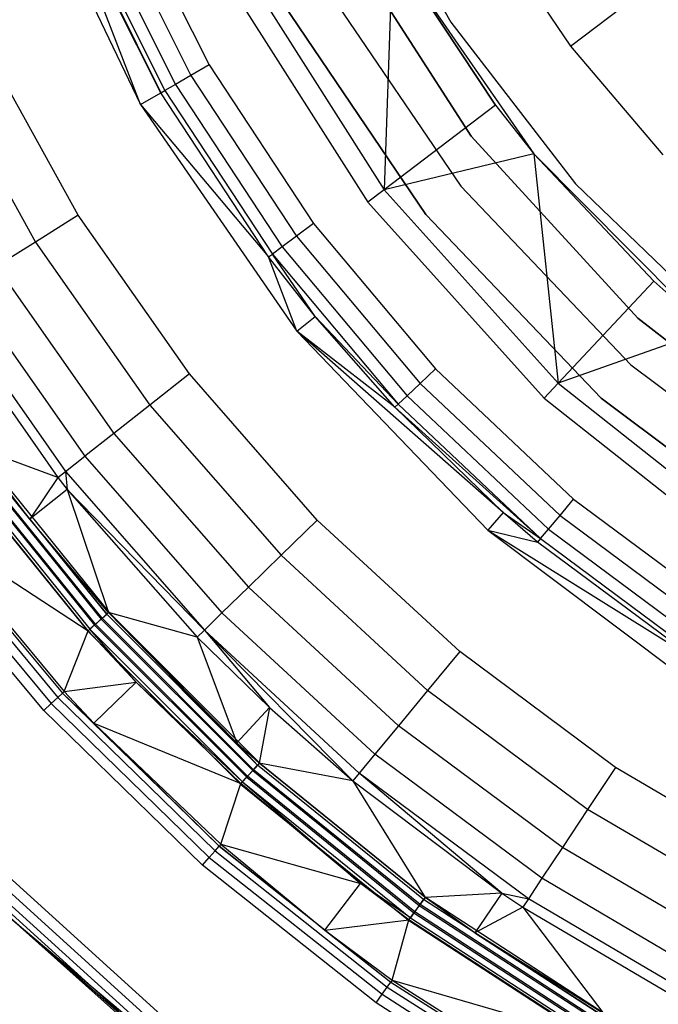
# Model space of a CAD drawing. Extents: x 0.04 to 8.34, y -4.15 to 4.15.
# Tile 3 of 34: x 1.32 to 2.47, y -3.14 to -1.38. Entities that reach past the tile are written whole.
import ezdxf

# ---------------------------------------------------------------- set-up
doc = ezdxf.new("R2010")
doc.units = 0
doc.header["$LTSCALE"] = 2.54
doc.layers.get('0').update_dxf_attribs({"color": 13, "linetype": 'CONTINUOUS'})

# ---------------------------------------------------------------- blocks, each defined once
blk = doc.blocks.new('MONOO_STL')
at = {"color": 0}
for p, q in [((1.917, -1.0651, 0.7591), (2.0956, -1.3834, 0.7591)), ((1.917, -1.0651, 0.4891), (2.0956, -1.3834, 0.4891)), ((1.917, -1.0651, 0.7591), (2.0956, -1.3834, 0.7591)), ((1.917, -1.0651, 0.4891), (2.0956, -1.3834, 0.4891)), ((1.335, -1.1, 6.8853), (1.5406, -1.5304, 6.8853)), ((1.335, -1.1, 6.8853), (1.5406, -1.5304, 6.8853)), ((1.5406, -1.5304, 6.8853), (1.3743, -1.1, 8.2853)), ((1.3743, -1.1, 8.2853), (1.5769, -1.5095, 8.4879)), ((1.3743, -1.1, 8.2853), (1.5769, -1.5095, 8.4879)), ((1.5406, -1.5304, 6.8853), (1.3743, -1.1, 8.2853)), ((1.5111, -1.1561, 8.5853), (1.6635, -1.4595, 8.5853)), ((1.5111, -1.1561, 8.5853), (1.6635, -1.4595, 8.5853)), ((1.4766, -1.1711, 8.5779), (1.6309, -1.4783, 8.5779)), ((1.4766, -1.1711, 8.5779), (1.6309, -1.4783, 8.5779)), ((1.5769, -1.5095, 8.4879), (1.4193, -1.1957, 8.4879)), ((1.5769, -1.5095, 8.4879), (1.4193, -1.1957, 8.4879)), ((1.427, -1.1924, 8.5254), (1.5841, -1.5053, 8.5254)), ((1.427, -1.1924, 8.5254), (1.5841, -1.5053, 8.5254)), ((1.4471, -1.1838, 8.5569), (1.603, -1.4944, 8.5569)), ((1.4471, -1.1838, 8.5569), (1.603, -1.4944, 8.5569)), ((1.8933, -1.2162, 8.5853), (2.1319, -1.587, 8.5853)), ((2.1319, -1.587, 2.5853), (1.8933, -1.2162, 2.5853)), ((1.8933, -1.2162, 8.5853), (2.1319, -1.587, 8.5853)), ((2.1319, -1.587, 2.5853), (1.8933, -1.2162, 2.5853)), ((2.167, -1.2155, 0.7591), (2.3098, -1.4261, 0.7591)), ((2.167, -1.2155, 0.7591), (2.3098, -1.4261, 0.7591)), ((1.9914, -1.2535, 8.4853), (1.9762, -1.683, 7.9853)), ((1.9914, -1.2535, 8.4853), (1.9762, -1.683, 7.9853)), ((1.9914, -1.2535, 8.4853), (2.1752, -1.5318, 8.4853)), ((2.1752, -1.5318, 8.4853), (1.9914, -1.2535, 8.5853)), ((1.9914, -1.2535, 8.5853), (2.244, -1.6184, 8.5853)), ((2.1752, -1.5318, 8.4853), (1.9914, -1.2535, 8.5853)), ((1.9914, -1.2535, 8.4853), (2.1752, -1.5318, 8.4853)), ((1.9914, -1.2535, 8.5853), (2.244, -1.6184, 8.5853)), ((1.7266, -1.2902, 7.9853), (1.9762, -1.683, 7.9853)), ((1.7266, -1.2902, 7.9853), (1.9762, -1.683, 7.9853)), ((1.6941, -1.3072, 6.5853), (1.947, -1.7051, 6.5853)), ((1.6941, -1.3072, 6.5853), (1.947, -1.7051, 6.5853)), ((1.8658, -1.3117, 0.0853), (2.1134, -1.6766, 0.0853)), ((1.8658, -1.3117, 0.0853), (2.1134, -1.6766, 0.0853)), ((1.8658, -1.3117, 2.5853), (2.1134, -1.6766, 2.5853)), ((1.8658, -1.3117, 2.5853), (2.1134, -1.6766, 2.5853)), ((2.3098, -1.4261, 0.7591), (2.4554, -1.3155, 1.1342)), ((2.3098, -1.4261, 0.7591), (2.4554, -1.3155, 1.1342)), ((1.7961, -1.351, 8.5853), (2.0511, -1.7268, 8.5853)), ((2.0511, -1.7268, 0.0853), (1.7961, -1.351, 0.0853)), ((1.7961, -1.351, 8.5853), (2.0511, -1.7268, 8.5853)), ((2.0511, -1.7268, 0.0853), (1.7961, -1.351, 0.0853)), ((2.0956, -1.3834, 0.7591), (2.3187, -1.6723, 0.7591)), ((2.0956, -1.3834, 0.4891), (2.0956, -1.3834, 0.7591)), ((2.0956, -1.3834, 0.4891), (2.3187, -1.6723, 0.4891)), ((2.0956, -1.3834, 0.7591), (2.3187, -1.6723, 0.7591)), ((2.0956, -1.3834, 0.4891), (2.0956, -1.3834, 0.7591)), ((2.0956, -1.3834, 0.4891), (2.3187, -1.6723, 0.4891)), ((1.4291, -1.7283, 6.5853), (1.261, -1.4249, 6.5853)), ((1.4291, -1.7283, 6.5853), (1.261, -1.4249, 6.5853)), ((2.3098, -1.4261, 0.7591), (2.4745, -1.6201, 0.7591)), ((2.3098, -1.4261, 0.7591), (2.4745, -1.6201, 0.7591)), ((1.6635, -1.4595, 8.5853), (1.6309, -1.4783, 8.5779)), ((1.6635, -1.4595, 8.5853), (1.6309, -1.4783, 8.5779)), ((1.6635, -1.4595, 8.5853), (1.85, -1.7431, 8.5853)), ((1.6635, -1.4595, 8.5853), (1.85, -1.7431, 8.5853)), ((1.1799, -1.4644, 6.5714), (1.3526, -1.7762, 6.5714)), ((1.1799, -1.4644, 6.5714), (1.3526, -1.7762, 6.5714)), ((1.6309, -1.4783, 8.5779), (1.603, -1.4944, 8.5569)), ((1.6309, -1.4783, 8.5779), (1.603, -1.4944, 8.5569)), ((1.6309, -1.4783, 8.5779), (1.8198, -1.7656, 8.5779)), ((1.6309, -1.4783, 8.5779), (1.8198, -1.7656, 8.5779)), ((1.603, -1.4944, 8.5569), (1.5841, -1.5053, 8.5254)), ((1.603, -1.4944, 8.5569), (1.5841, -1.5053, 8.5254)), ((1.603, -1.4944, 8.5569), (1.794, -1.7847, 8.5569)), ((1.603, -1.4944, 8.5569), (1.794, -1.7847, 8.5569)), ((1.5406, -1.5304, 6.8853), (1.5769, -1.5095, 8.4879)), ((1.5406, -1.5304, 6.8853), (1.5769, -1.5095, 8.4879)), ((1.5769, -1.5095, 8.4879), (1.5841, -1.5053, 8.5254)), ((1.5769, -1.5095, 8.4879), (1.5841, -1.5053, 8.5254)), ((1.7698, -1.8028, 8.4879), (1.5769, -1.5095, 8.4879)), ((1.7698, -1.8028, 8.4879), (1.5769, -1.5095, 8.4879)), ((1.5841, -1.5053, 8.5254), (1.7765, -1.7978, 8.5254)), ((1.5841, -1.5053, 8.5254), (1.7765, -1.7978, 8.5254)), ((1.5406, -1.5304, 6.8853), (1.7698, -1.8028, 8.4879)), ((1.5406, -1.5304, 6.8853), (1.7698, -1.8028, 8.4879)), ((1.5406, -1.5304, 6.8853), (1.8204, -1.9358, 6.8853)), ((1.5406, -1.5304, 6.8853), (1.8204, -1.9358, 6.8853)), ((2.1752, -1.5318, 8.4853), (1.9762, -1.683, 7.9853)), ((2.1752, -1.5318, 8.4853), (1.9762, -1.683, 7.9853)), ((2.1752, -1.5318, 8.4853), (2.244, -1.6184, 8.4853)), ((2.1752, -1.5318, 8.4853), (2.244, -1.6184, 8.4853)), ((2.1752, -1.5318, 8.4853), (2.244, -1.6184, 8.5853)), ((2.1752, -1.5318, 8.4853), (2.244, -1.6184, 8.5853)), ((2.1319, -1.587, 8.5853), (2.1319, -1.587, 2.5853)), ((2.1319, -1.587, 8.5853), (2.1319, -1.587, 2.5853)), ((2.1319, -1.587, 8.5853), (2.4297, -1.9123, 8.5853)), ((2.4297, -1.9123, 2.5853), (2.1319, -1.587, 2.5853)), ((2.1319, -1.587, 8.5853), (2.4297, -1.9123, 8.5853)), ((2.4297, -1.9123, 2.5853), (2.1319, -1.587, 2.5853)), ((2.244, -1.6184, 8.4853), (1.9762, -1.683, 7.9853)), ((2.244, -1.6184, 8.4853), (1.9762, -1.683, 7.9853)), ((2.244, -1.6184, 8.4853), (2.2877, -2.0287, 7.9853)), ((2.244, -1.6184, 8.4853), (2.4587, -1.8464, 8.4853)), ((2.244, -1.6184, 8.4853), (2.2877, -2.0287, 7.9853)), ((2.4587, -1.8464, 8.4853), (2.244, -1.6184, 8.5853)), ((2.244, -1.6184, 8.5853), (2.5564, -1.9335, 8.5853)), ((2.244, -1.6184, 8.4853), (2.4587, -1.8464, 8.4853)), ((2.244, -1.6184, 8.4853), (2.244, -1.6184, 8.5853)), ((2.4587, -1.8464, 8.4853), (2.244, -1.6184, 8.5853)), ((2.244, -1.6184, 8.4853), (2.244, -1.6184, 8.5853)), ((2.244, -1.6184, 8.5853), (2.5564, -1.9335, 8.5853)), ((1.9762, -1.683, 7.9853), (1.947, -1.7051, 6.5853)), ((1.9762, -1.683, 7.9853), (1.947, -1.7051, 6.5853)), ((1.9762, -1.683, 7.9853), (2.2877, -2.0287, 7.9853)), ((1.9762, -1.683, 7.9853), (2.2877, -2.0287, 7.9853)), ((2.1134, -1.6766, 0.0853), (2.4177, -1.9958, 0.0853)), ((2.1134, -1.6766, 0.0853), (2.4177, -1.9958, 0.0853)), ((2.1134, -1.6766, 0.0853), (2.1134, -1.6766, 2.5853)), ((2.1134, -1.6766, 2.5853), (2.4177, -1.9958, 2.5853)), ((2.1134, -1.6766, 0.0853), (2.1134, -1.6766, 2.5853)), ((2.1134, -1.6766, 2.5853), (2.4177, -1.9958, 2.5853)), ((2.3187, -1.6723, 0.7591), (2.5814, -1.9256, 0.7591)), ((2.3187, -1.6723, 0.4891), (2.3187, -1.6723, 0.7591)), ((2.3187, -1.6723, 0.4891), (2.5814, -1.9256, 0.4891)), ((2.3187, -1.6723, 0.7591), (2.5814, -1.9256, 0.7591)), ((2.3187, -1.6723, 0.4891), (2.3187, -1.6723, 0.7591)), ((2.3187, -1.6723, 0.4891), (2.5814, -1.9256, 0.4891)), ((1.947, -1.7051, 6.5853), (2.2626, -2.0554, 6.5853)), ((1.947, -1.7051, 6.5853), (2.2626, -2.0554, 6.5853)), ((1.4291, -1.7283, 6.5853), (1.3526, -1.7762, 6.5714)), ((1.4291, -1.7283, 6.5853), (1.3526, -1.7762, 6.5714)), ((1.6285, -2.0121, 6.5853), (1.4291, -1.7283, 6.5853)), ((1.6285, -2.0121, 6.5853), (1.4291, -1.7283, 6.5853)), ((2.0511, -1.7268, 8.5853), (2.3646, -2.0556, 8.5853)), ((2.3646, -2.0556, 0.0853), (2.0511, -1.7268, 0.0853)), ((2.0511, -1.7268, 8.5853), (2.3646, -2.0556, 8.5853)), ((2.0511, -1.7268, 8.5853), (2.0511, -1.7268, 0.0853)), ((2.3646, -2.0556, 0.0853), (2.0511, -1.7268, 0.0853)), ((2.0511, -1.7268, 8.5853), (2.0511, -1.7268, 0.0853)), ((1.85, -1.7431, 8.5853), (1.8198, -1.7656, 8.5779)), ((1.85, -1.7431, 8.5853), (1.8198, -1.7656, 8.5779)), ((1.85, -1.7431, 8.5853), (2.0682, -2.0031, 8.5853)), ((1.85, -1.7431, 8.5853), (2.0682, -2.0031, 8.5853)), ((1.3526, -1.7762, 6.5714), (1.2832, -1.8196, 6.531)), ((1.3526, -1.7762, 6.5714), (1.2832, -1.8196, 6.531)), ((1.3526, -1.7762, 6.5714), (1.5575, -2.0679, 6.5714)), ((1.3526, -1.7762, 6.5714), (1.5575, -2.0679, 6.5714)), ((1.8198, -1.7656, 8.5779), (1.794, -1.7847, 8.5569)), ((1.8198, -1.7656, 8.5779), (1.794, -1.7847, 8.5569)), ((1.8198, -1.7656, 8.5779), (2.0408, -2.0289, 8.5779)), ((1.8198, -1.7656, 8.5779), (2.0408, -2.0289, 8.5779)), ((1.794, -1.7847, 8.5569), (1.7765, -1.7978, 8.5254)), ((1.794, -1.7847, 8.5569), (1.7765, -1.7978, 8.5254)), ((1.794, -1.7847, 8.5569), (2.0174, -2.051, 8.5569)), ((1.794, -1.7847, 8.5569), (2.0174, -2.051, 8.5569)), ((1.7698, -1.8028, 8.4879), (1.7765, -1.7978, 8.5254)), ((1.7698, -1.8028, 8.4879), (1.7765, -1.7978, 8.5254)), ((1.8204, -1.9358, 6.8853), (1.7698, -1.8028, 8.4879)), ((1.8204, -1.9358, 6.8853), (1.7698, -1.8028, 8.4879)), ((1.8529, -1.9093, 8.4879), (1.7698, -1.8028, 8.4879)), ((1.8529, -1.9093, 8.4879), (1.7698, -1.8028, 8.4879)), ((1.7765, -1.7978, 8.5254), (2.0016, -2.066, 8.5254)), ((1.8529, -1.9093, 8.4879), (1.7765, -1.7978, 8.5254)), ((1.8529, -1.9093, 8.4879), (1.7765, -1.7978, 8.5254)), ((1.7765, -1.7978, 8.5254), (2.0016, -2.066, 8.5254)), ((1.2832, -1.8196, 6.531), (1.4931, -2.1184, 6.531)), ((1.2832, -1.8196, 6.531), (1.4931, -2.1184, 6.531)), ((2.4587, -1.8464, 8.4853), (2.2877, -2.0287, 7.9853)), ((2.4587, -1.8464, 8.4853), (2.2877, -2.0287, 7.9853)), ((2.4587, -1.8464, 8.4853), (2.5564, -1.9335, 8.4853)), ((2.4587, -1.8464, 8.4853), (2.5564, -1.9335, 8.4853)), ((2.4587, -1.8464, 8.4853), (2.5564, -1.9335, 8.5853)), ((2.4587, -1.8464, 8.4853), (2.5564, -1.9335, 8.5853)), ((1.2273, -1.8546, 6.4679), (1.4412, -2.1591, 6.4679)), ((1.2273, -1.8546, 6.4679), (1.4412, -2.1591, 6.4679)), ((1.1901, -1.8779, 6.3879), (1.4067, -2.1862, 6.3879)), ((1.1901, -1.8779, 6.3879), (1.4067, -2.1862, 6.3879)), ((1.175, -1.8873, 6.2984), (1.3927, -2.1972, 6.2984)), ((1.175, -1.8873, 6.2984), (1.3927, -2.1972, 6.2984)), ((1.8204, -1.9358, 6.8853), (1.8529, -1.9093, 8.4879)), ((1.8204, -1.9358, 6.8853), (1.8529, -1.9093, 8.4879)), ((1.9955, -2.0717, 8.4879), (1.8529, -1.9093, 8.4879)), ((1.8529, -1.9093, 8.4879), (2.0016, -2.066, 8.5254)), ((1.8529, -1.9093, 8.4879), (2.0016, -2.066, 8.5254)), ((1.9955, -2.0717, 8.4879), (1.8529, -1.9093, 8.4879)), ((2.4297, -1.9123, 8.5853), (2.4297, -1.9123, 2.5853)), ((2.4297, -1.9123, 8.5853), (2.4297, -1.9123, 2.5853)), ((2.4297, -1.9123, 8.5853), (2.7783, -2.1825, 8.5853)), ((2.7783, -2.1825, 2.5853), (2.4297, -1.9123, 2.5853)), ((2.4297, -1.9123, 8.5853), (2.7783, -2.1825, 8.5853)), ((2.7783, -2.1825, 2.5853), (2.4297, -1.9123, 2.5853)), ((2.1894, -2.2597, 8.4879), (1.8204, -1.9358, 6.8853)), ((1.8204, -1.9358, 6.8853), (2.1616, -2.2911, 6.8853)), ((2.1894, -2.2597, 8.4879), (1.8204, -1.9358, 6.8853)), ((1.9955, -2.0717, 8.4879), (1.8204, -1.9358, 6.8853)), ((1.9955, -2.0717, 8.4879), (1.8204, -1.9358, 6.8853)), ((1.8204, -1.9358, 6.8853), (2.1616, -2.2911, 6.8853)), ((2.5564, -1.9335, 8.4853), (2.2877, -2.0287, 7.9853)), ((2.5564, -1.9335, 8.4853), (2.2877, -2.0287, 7.9853)), ((2.0682, -2.0031, 8.5853), (2.0408, -2.0289, 8.5779)), ((2.0682, -2.0031, 8.5853), (2.0408, -2.0289, 8.5779)), ((2.0682, -2.0031, 8.5853), (2.3151, -2.236, 8.5853)), ((2.0682, -2.0031, 8.5853), (2.3151, -2.236, 8.5853)), ((2.4177, -1.9958, 0.0853), (2.7704, -2.2605, 0.0853)), ((2.4177, -1.9958, 0.0853), (2.7704, -2.2605, 0.0853)), ((2.4177, -1.9958, 0.0853), (2.4177, -1.9958, 2.5853)), ((2.4177, -1.9958, 2.5853), (2.7704, -2.2605, 2.5853)), ((2.4177, -1.9958, 0.0853), (2.4177, -1.9958, 2.5853)), ((2.4177, -1.9958, 2.5853), (2.7704, -2.2605, 2.5853)), ((1.6285, -2.0121, 6.5853), (1.5575, -2.0679, 6.5714)), ((1.6285, -2.0121, 6.5853), (1.5575, -2.0679, 6.5714)), ((1.8568, -2.2732, 6.5853), (1.6285, -2.0121, 6.5853)), ((1.8568, -2.2732, 6.5853), (1.6285, -2.0121, 6.5853)), ((2.0408, -2.0289, 8.5779), (2.0174, -2.051, 8.5569)), ((2.0408, -2.0289, 8.5779), (2.0174, -2.051, 8.5569)), ((2.2909, -2.2649, 8.5779), (2.0408, -2.0289, 8.5779)), ((2.2909, -2.2649, 8.5779), (2.0408, -2.0289, 8.5779)), ((2.2877, -2.0287, 7.9853), (2.2626, -2.0554, 6.5853)), ((2.2877, -2.0287, 7.9853), (2.2626, -2.0554, 6.5853)), ((2.2877, -2.0287, 7.9853), (2.6525, -2.3176, 7.9853)), ((2.2877, -2.0287, 7.9853), (2.6525, -2.3176, 7.9853)), ((2.0174, -2.051, 8.5569), (2.0016, -2.066, 8.5254)), ((2.0174, -2.051, 8.5569), (2.0016, -2.066, 8.5254)), ((2.2702, -2.2895, 8.5569), (2.0174, -2.051, 8.5569)), ((2.2702, -2.2895, 8.5569), (2.0174, -2.051, 8.5569)), ((2.2626, -2.0554, 6.5853), (2.6322, -2.3481, 6.5853)), ((2.2626, -2.0554, 6.5853), (2.6322, -2.3481, 6.5853)), ((2.3646, -2.0556, 8.5853), (2.7278, -2.3282, 8.5853)), ((2.7278, -2.3282, 0.0853), (2.3646, -2.0556, 0.0853)), ((2.3646, -2.0556, 8.5853), (2.7278, -2.3282, 8.5853)), ((2.3646, -2.0556, 8.5853), (2.3646, -2.0556, 0.0853)), ((2.7278, -2.3282, 0.0853), (2.3646, -2.0556, 0.0853)), ((2.3646, -2.0556, 8.5853), (2.3646, -2.0556, 0.0853)), ((1.5575, -2.0679, 6.5714), (1.4931, -2.1184, 6.531)), ((1.5575, -2.0679, 6.5714), (1.4931, -2.1184, 6.531)), ((1.5575, -2.0679, 6.5714), (1.7922, -2.3361, 6.5714)), ((1.5575, -2.0679, 6.5714), (1.7922, -2.3361, 6.5714)), ((1.9955, -2.0717, 8.4879), (2.0016, -2.066, 8.5254)), ((1.9955, -2.0717, 8.4879), (2.0016, -2.066, 8.5254)), ((2.1894, -2.2597, 8.4879), (1.9955, -2.0717, 8.4879)), ((1.9955, -2.0717, 8.4879), (2.2562, -2.3062, 8.5254)), ((1.9955, -2.0717, 8.4879), (2.2562, -2.3062, 8.5254)), ((2.1894, -2.2597, 8.4879), (1.9955, -2.0717, 8.4879)), ((2.0016, -2.066, 8.5254), (2.2562, -2.3062, 8.5254)), ((2.0016, -2.066, 8.5254), (2.2562, -2.3062, 8.5254)), ((1.4931, -2.1184, 6.531), (1.4412, -2.1591, 6.4679)), ((1.4931, -2.1184, 6.531), (1.4412, -2.1591, 6.4679)), ((1.4931, -2.1184, 6.531), (1.7336, -2.3932, 6.531)), ((1.4931, -2.1184, 6.531), (1.7336, -2.3932, 6.531)), ((1.3424, -2.2719, 4.3331), (1.2398, -2.1444, 4.3147)), ((1.3424, -2.2719, 4.3331), (1.2398, -2.1444, 4.3147)), ((1.4801, -2.4412, 4.3147), (1.2398, -2.1444, 4.3147)), ((1.4801, -2.4412, 4.3147), (1.2398, -2.1444, 4.3147)), ((1.3927, -2.1972, 6.2984), (1.2434, -2.1418, 4.3331)), ((1.3927, -2.1972, 6.2984), (1.2434, -2.1418, 4.3331)), ((1.3424, -2.2719, 4.3331), (1.2434, -2.1418, 4.3331)), ((1.3424, -2.2719, 4.3331), (1.2434, -2.1418, 4.3331)), ((1.2441, -2.1413, 6.8853), (1.4841, -2.4376, 6.8853)), ((1.2441, -2.1413, 6.8853), (1.4841, -2.4376, 6.8853)), ((1.2161, -2.1616, 6.8714), (1.4584, -2.4608, 6.8714)), ((1.2161, -2.1616, 6.8714), (1.4584, -2.4608, 6.8714)), ((1.4601, -2.4592, 4.2889), (1.218, -2.1603, 4.2889)), ((1.4601, -2.4592, 4.2889), (1.218, -2.1603, 4.2889)), ((1.229, -2.1522, 6.8817), (1.4702, -2.4501, 6.8817)), ((1.229, -2.1522, 6.8817), (1.4702, -2.4501, 6.8817)), ((1.472, -2.4485, 4.2992), (1.2309, -2.1509, 4.2992)), ((1.472, -2.4485, 4.2992), (1.2309, -2.1509, 4.2992)), ((1.4067, -2.1862, 6.3879), (1.4412, -2.1591, 6.4679)), ((1.4067, -2.1862, 6.3879), (1.4412, -2.1591, 6.4679)), ((1.4412, -2.1591, 6.4679), (1.6863, -2.4392, 6.4679)), ((1.4412, -2.1591, 6.4679), (1.6863, -2.4392, 6.4679)), ((1.2029, -2.1712, 4.2853), (1.4463, -2.4717, 4.2853)), ((1.2029, -2.1712, 4.2853), (1.4463, -2.4717, 4.2853)), ((1.447, -2.4711, 6.8375), (1.2037, -2.1707, 6.8375)), ((1.447, -2.4711, 6.8375), (1.2037, -2.1707, 6.8375)), ((1.2073, -2.1681, 6.8559), (1.4502, -2.4681, 6.8559)), ((1.2073, -2.1681, 6.8559), (1.4502, -2.4681, 6.8559)), ((1.3927, -2.1972, 6.2984), (1.3424, -2.2719, 4.3331)), ((1.3927, -2.1972, 6.2984), (1.3424, -2.2719, 4.3331)), ((1.3927, -2.1972, 6.2984), (1.4067, -2.1862, 6.3879)), ((1.3927, -2.1972, 6.2984), (1.4067, -2.1862, 6.3879)), ((1.3927, -2.1972, 6.2984), (1.4095, -2.2184, 6.2984)), ((1.3927, -2.1972, 6.2984), (1.4095, -2.2184, 6.2984)), ((1.4067, -2.1862, 6.3879), (1.6549, -2.4698, 6.3879)), ((1.4067, -2.1862, 6.3879), (1.4095, -2.2184, 6.2984)), ((1.4067, -2.1862, 6.3879), (1.4095, -2.2184, 6.2984)), ((1.4067, -2.1862, 6.3879), (1.6549, -2.4698, 6.3879)), ((1.4095, -2.2184, 6.2984), (1.3424, -2.2719, 4.3331)), ((1.4095, -2.2184, 6.2984), (1.3424, -2.2719, 4.3331)), ((1.4095, -2.2184, 6.2984), (1.4834, -2.4383, 4.3331)), ((1.4095, -2.2184, 6.2984), (1.4834, -2.4383, 4.3331)), ((1.4095, -2.2184, 6.2984), (1.6421, -2.4823, 6.2984)), ((1.4095, -2.2184, 6.2984), (1.6421, -2.4823, 6.2984)), ((1.4095, -2.2184, 6.2984), (1.6549, -2.4698, 6.3879)), ((1.4095, -2.2184, 6.2984), (1.6549, -2.4698, 6.3879)), ((2.2909, -2.2649, 8.5779), (2.3151, -2.236, 8.5853)), ((2.2909, -2.2649, 8.5779), (2.3151, -2.236, 8.5853)), ((2.3151, -2.236, 8.5853), (2.5874, -2.4387, 8.5853)), ((2.3151, -2.236, 8.5853), (2.5874, -2.4387, 8.5853)), ((2.1894, -2.2597, 8.4879), (2.1616, -2.2911, 6.8853)), ((2.1894, -2.2597, 8.4879), (2.1616, -2.2911, 6.8853)), ((2.2508, -2.3126, 8.4879), (2.1894, -2.2597, 8.4879)), ((2.1894, -2.2597, 8.4879), (2.2562, -2.3062, 8.5254)), ((2.1894, -2.2597, 8.4879), (2.2562, -2.3062, 8.5254)), ((2.2508, -2.3126, 8.4879), (2.1894, -2.2597, 8.4879)), ((2.2702, -2.2895, 8.5569), (2.2909, -2.2649, 8.5779)), ((2.2702, -2.2895, 8.5569), (2.2909, -2.2649, 8.5779)), ((2.2909, -2.2649, 8.5779), (2.5667, -2.4702, 8.5779)), ((2.2909, -2.2649, 8.5779), (2.5667, -2.4702, 8.5779)), ((1.1501, -2.2822, 4.4147), (1.4009, -2.5828, 4.4147)), ((1.1501, -2.2822, 4.4147), (1.4009, -2.5828, 4.4147)), ((1.1536, -2.2796, 4.4331), (1.447, -2.4711, 6.8375)), ((1.1536, -2.2796, 4.4331), (1.447, -2.4711, 6.8375)), ((1.1536, -2.2796, 4.4331), (1.4041, -2.5798, 4.4331)), ((1.1536, -2.2796, 4.4331), (1.4041, -2.5798, 4.4331)), ((1.4834, -2.4383, 4.3331), (1.3424, -2.2719, 4.3331)), ((1.3424, -2.2719, 4.3331), (1.4801, -2.4412, 4.3147)), ((1.3424, -2.2719, 4.3331), (1.4801, -2.4412, 4.3147)), ((1.4834, -2.4383, 4.3331), (1.3424, -2.2719, 4.3331)), ((1.8568, -2.2732, 6.5853), (1.7922, -2.3361, 6.5714)), ((1.8568, -2.2732, 6.5853), (1.7922, -2.3361, 6.5714)), ((2.1117, -2.5084, 6.5853), (1.8568, -2.2732, 6.5853)), ((2.1117, -2.5084, 6.5853), (1.8568, -2.2732, 6.5853)), ((1.1286, -2.2984, 4.3889), (1.3811, -2.6011, 4.3889)), ((1.1286, -2.2984, 4.3889), (1.3811, -2.6011, 4.3889)), ((1.1413, -2.2888, 4.3992), (1.3928, -2.5903, 4.3992)), ((1.1413, -2.2888, 4.3992), (1.3928, -2.5903, 4.3992)), ((2.1616, -2.2911, 6.8853), (2.2508, -2.3126, 8.4879)), ((2.1616, -2.2911, 6.8853), (2.2508, -2.3126, 8.4879)), ((2.1616, -2.2911, 6.8853), (2.5324, -2.5223, 8.4879)), ((2.1616, -2.2911, 6.8853), (2.5324, -2.5223, 8.4879)), ((2.1616, -2.2911, 6.8853), (2.5554, -2.587, 6.8853)), ((2.1616, -2.2911, 6.8853), (2.5554, -2.587, 6.8853)), ((2.2562, -2.3062, 8.5254), (2.2702, -2.2895, 8.5569)), ((2.2562, -2.3062, 8.5254), (2.2702, -2.2895, 8.5569)), ((2.2702, -2.2895, 8.5569), (2.549, -2.497, 8.5569)), ((2.2702, -2.2895, 8.5569), (2.549, -2.497, 8.5569)), ((1.3675, -2.6138, 4.3853), (1.1137, -2.3095, 4.3853)), ((1.3675, -2.6138, 4.3853), (1.1137, -2.3095, 4.3853)), ((2.2562, -2.3062, 8.5254), (2.2508, -2.3126, 8.4879)), ((2.2562, -2.3062, 8.5254), (2.2508, -2.3126, 8.4879)), ((2.5324, -2.5223, 8.4879), (2.2508, -2.3126, 8.4879)), ((2.5324, -2.5223, 8.4879), (2.2508, -2.3126, 8.4879)), ((2.2562, -2.3062, 8.5254), (2.537, -2.5153, 8.5254)), ((2.2562, -2.3062, 8.5254), (2.537, -2.5153, 8.5254)), ((1.7922, -2.3361, 6.5714), (1.7336, -2.3932, 6.531)), ((1.7922, -2.3361, 6.5714), (1.7336, -2.3932, 6.531)), ((2.0541, -2.5779, 6.5714), (1.7922, -2.3361, 6.5714)), ((2.0541, -2.5779, 6.5714), (1.7922, -2.3361, 6.5714)), ((1.7336, -2.3932, 6.531), (1.6863, -2.4392, 6.4679)), ((1.7336, -2.3932, 6.531), (1.6863, -2.4392, 6.4679)), ((2.0019, -2.6409, 6.531), (1.7336, -2.3932, 6.531)), ((2.0019, -2.6409, 6.531), (1.7336, -2.3932, 6.531)), ((1.4841, -2.4376, 6.8853), (1.4702, -2.4501, 6.8817)), ((1.4841, -2.4376, 6.8853), (1.4702, -2.4501, 6.8817)), ((1.472, -2.4485, 4.2992), (1.4801, -2.4412, 4.3147)), ((1.472, -2.4485, 4.2992), (1.4801, -2.4412, 4.3147)), ((1.4834, -2.4383, 4.3331), (1.4801, -2.4412, 4.3147)), ((1.4834, -2.4383, 4.3331), (1.4801, -2.4412, 4.3147)), ((1.7501, -2.7112, 4.3147), (1.4801, -2.4412, 4.3147)), ((1.7501, -2.7112, 4.3147), (1.4801, -2.4412, 4.3147)), ((1.6421, -2.4823, 6.2984), (1.4834, -2.4383, 4.3331)), ((1.6421, -2.4823, 6.2984), (1.4834, -2.4383, 4.3331)), ((1.7129, -2.6712, 4.3331), (1.4834, -2.4383, 4.3331)), ((1.4834, -2.4383, 4.3331), (1.7501, -2.7112, 4.3147)), ((1.4834, -2.4383, 4.3331), (1.7501, -2.7112, 4.3147)), ((1.7129, -2.6712, 4.3331), (1.4834, -2.4383, 4.3331)), ((1.4841, -2.4376, 6.8853), (1.7537, -2.7073, 6.8853)), ((1.4841, -2.4376, 6.8853), (1.7537, -2.7073, 6.8853)), ((1.6863, -2.4392, 6.4679), (1.6549, -2.4698, 6.3879)), ((1.6863, -2.4392, 6.4679), (1.6549, -2.4698, 6.3879)), ((1.9598, -2.6917, 6.4679), (1.6863, -2.4392, 6.4679)), ((1.9598, -2.6917, 6.4679), (1.6863, -2.4392, 6.4679)), ((1.4463, -2.4717, 4.2853), (1.4601, -2.4592, 4.2889)), ((1.4463, -2.4717, 4.2853), (1.4601, -2.4592, 4.2889)), ((1.4584, -2.4608, 6.8714), (1.4502, -2.4681, 6.8559)), ((1.4584, -2.4608, 6.8714), (1.4502, -2.4681, 6.8559)), ((1.4702, -2.4501, 6.8817), (1.4584, -2.4608, 6.8714)), ((1.4702, -2.4501, 6.8817), (1.4584, -2.4608, 6.8714)), ((1.7306, -2.733, 6.8714), (1.4584, -2.4608, 6.8714)), ((1.7306, -2.733, 6.8714), (1.4584, -2.4608, 6.8714)), ((1.4601, -2.4592, 4.2889), (1.472, -2.4485, 4.2992)), ((1.4601, -2.4592, 4.2889), (1.472, -2.4485, 4.2992)), ((1.7321, -2.7312, 4.2889), (1.4601, -2.4592, 4.2889)), ((1.7321, -2.7312, 4.2889), (1.4601, -2.4592, 4.2889)), ((1.7413, -2.7211, 6.8817), (1.4702, -2.4501, 6.8817)), ((1.7413, -2.7211, 6.8817), (1.4702, -2.4501, 6.8817)), ((1.7428, -2.7194, 4.2992), (1.472, -2.4485, 4.2992)), ((1.7428, -2.7194, 4.2992), (1.472, -2.4485, 4.2992)), ((1.4041, -2.5798, 4.4331), (1.447, -2.4711, 6.8375)), ((1.4041, -2.5798, 4.4331), (1.447, -2.4711, 6.8375)), ((1.4463, -2.4717, 4.2853), (1.7197, -2.7451, 4.2853)), ((1.4463, -2.4717, 4.2853), (1.7197, -2.7451, 4.2853)), ((1.4502, -2.4681, 6.8559), (1.447, -2.4711, 6.8375)), ((1.4502, -2.4681, 6.8559), (1.447, -2.4711, 6.8375)), ((1.5328, -2.5632, 6.8375), (1.447, -2.4711, 6.8375)), ((1.5328, -2.5632, 6.8375), (1.447, -2.4711, 6.8375)), ((1.5328, -2.5632, 6.8375), (1.4502, -2.4681, 6.8559)), ((1.5328, -2.5632, 6.8375), (1.4502, -2.4681, 6.8559)), ((1.7232, -2.7411, 6.8559), (1.4502, -2.4681, 6.8559)), ((1.7232, -2.7411, 6.8559), (1.4502, -2.4681, 6.8559)), ((1.6421, -2.4823, 6.2984), (1.6549, -2.4698, 6.3879)), ((1.6421, -2.4823, 6.2984), (1.6549, -2.4698, 6.3879)), ((1.6549, -2.4698, 6.3879), (1.7712, -2.6083, 6.2984)), ((1.9318, -2.7255, 6.3879), (1.6549, -2.4698, 6.3879)), ((1.9318, -2.7255, 6.3879), (1.6549, -2.4698, 6.3879)), ((1.9204, -2.7392, 6.2984), (1.6549, -2.4698, 6.3879)), ((1.9204, -2.7392, 6.2984), (1.6549, -2.4698, 6.3879)), ((1.6549, -2.4698, 6.3879), (1.7712, -2.6083, 6.2984)), ((1.6421, -2.4823, 6.2984), (1.7129, -2.6712, 4.3331)), ((1.6421, -2.4823, 6.2984), (1.7129, -2.6712, 4.3331)), ((1.6421, -2.4823, 6.2984), (1.7712, -2.6083, 6.2984)), ((1.6421, -2.4823, 6.2984), (1.7712, -2.6083, 6.2984)), ((2.1117, -2.5084, 6.5853), (2.0541, -2.5779, 6.5714)), ((2.1117, -2.5084, 6.5853), (2.0541, -2.5779, 6.5714)), ((2.3901, -2.7153, 6.5853), (2.1117, -2.5084, 6.5853)), ((2.3901, -2.7153, 6.5853), (2.1117, -2.5084, 6.5853)), ((1.4041, -2.5798, 4.4331), (1.5328, -2.5632, 6.8375)), ((1.4041, -2.5798, 4.4331), (1.5328, -2.5632, 6.8375)), ((1.4572, -2.636, 4.4331), (1.5328, -2.5632, 6.8375)), ((1.4572, -2.636, 4.4331), (1.5328, -2.5632, 6.8375)), ((1.7203, -2.7444, 6.8375), (1.5328, -2.5632, 6.8375)), ((1.7203, -2.7444, 6.8375), (1.5328, -2.5632, 6.8375)), ((1.7232, -2.7411, 6.8559), (1.5328, -2.5632, 6.8375)), ((1.7232, -2.7411, 6.8559), (1.5328, -2.5632, 6.8375)), ((1.3928, -2.5903, 4.3992), (1.4009, -2.5828, 4.4147)), ((1.3928, -2.5903, 4.3992), (1.4009, -2.5828, 4.4147)), ((1.4041, -2.5798, 4.4331), (1.4009, -2.5828, 4.4147)), ((1.4041, -2.5798, 4.4331), (1.4009, -2.5828, 4.4147)), ((1.4572, -2.636, 4.4331), (1.4009, -2.5828, 4.4147)), ((1.4009, -2.5828, 4.4147), (1.6812, -2.856, 4.4147)), ((1.4572, -2.636, 4.4331), (1.4009, -2.5828, 4.4147)), ((1.4009, -2.5828, 4.4147), (1.6812, -2.856, 4.4147)), ((1.4041, -2.5798, 4.4331), (1.4572, -2.636, 4.4331)), ((1.4041, -2.5798, 4.4331), (1.4572, -2.636, 4.4331)), ((2.0541, -2.5779, 6.5714), (2.0019, -2.6409, 6.531)), ((2.0541, -2.5779, 6.5714), (2.0019, -2.6409, 6.531)), ((2.3402, -2.7904, 6.5714), (2.0541, -2.5779, 6.5714)), ((2.3402, -2.7904, 6.5714), (2.0541, -2.5779, 6.5714)), ((1.3675, -2.6138, 4.3853), (1.3811, -2.6011, 4.3889)), ((1.3675, -2.6138, 4.3853), (1.3811, -2.6011, 4.3889)), ((1.3811, -2.6011, 4.3889), (1.3928, -2.5903, 4.3992)), ((1.3811, -2.6011, 4.3889), (1.3928, -2.5903, 4.3992)), ((1.3811, -2.6011, 4.3889), (1.6635, -2.8763, 4.3889)), ((1.3811, -2.6011, 4.3889), (1.6635, -2.8763, 4.3889)), ((1.3928, -2.5903, 4.3992), (1.674, -2.8643, 4.3992)), ((1.3928, -2.5903, 4.3992), (1.674, -2.8643, 4.3992)), ((1.6512, -2.8903, 4.3853), (1.3675, -2.6138, 4.3853)), ((1.6512, -2.8903, 4.3853), (1.3675, -2.6138, 4.3853)), ((1.7712, -2.6083, 6.2984), (1.7129, -2.6712, 4.3331)), ((1.7712, -2.6083, 6.2984), (1.7129, -2.6712, 4.3331)), ((1.7712, -2.6083, 6.2984), (1.7531, -2.708, 4.3331)), ((1.7712, -2.6083, 6.2984), (1.7531, -2.708, 4.3331)), ((1.7712, -2.6083, 6.2984), (1.9204, -2.7392, 6.2984)), ((1.7712, -2.6083, 6.2984), (1.9204, -2.7392, 6.2984)), ((1.4572, -2.636, 4.4331), (1.7203, -2.7444, 6.8375)), ((1.4572, -2.636, 4.4331), (1.7203, -2.7444, 6.8375)), ((1.4572, -2.636, 4.4331), (1.6842, -2.8527, 4.4331)), ((1.4572, -2.636, 4.4331), (1.6842, -2.8527, 4.4331)), ((1.4572, -2.636, 4.4331), (1.6812, -2.856, 4.4147)), ((1.4572, -2.636, 4.4331), (1.6812, -2.856, 4.4147)), ((2.0019, -2.6409, 6.531), (1.9598, -2.6917, 6.4679)), ((2.0019, -2.6409, 6.531), (1.9598, -2.6917, 6.4679)), ((2.295, -2.8587, 6.531), (2.0019, -2.6409, 6.531)), ((2.295, -2.8587, 6.531), (2.0019, -2.6409, 6.531)), ((1.7531, -2.708, 4.3331), (1.7129, -2.6712, 4.3331)), ((1.7129, -2.6712, 4.3331), (1.7501, -2.7112, 4.3147)), ((1.7531, -2.708, 4.3331), (1.7129, -2.6712, 4.3331)), ((1.7129, -2.6712, 4.3331), (1.7501, -2.7112, 4.3147)), ((1.9598, -2.6917, 6.4679), (1.9318, -2.7255, 6.3879)), ((1.9598, -2.6917, 6.4679), (1.9318, -2.7255, 6.3879)), ((2.2585, -2.9136, 6.4679), (1.9598, -2.6917, 6.4679)), ((2.2585, -2.9136, 6.4679), (1.9598, -2.6917, 6.4679)), ((1.7537, -2.7073, 6.8853), (1.7413, -2.7211, 6.8817)), ((1.7537, -2.7073, 6.8853), (1.7413, -2.7211, 6.8817)), ((1.7531, -2.708, 4.3331), (1.7501, -2.7112, 4.3147)), ((1.7531, -2.708, 4.3331), (1.7501, -2.7112, 4.3147)), ((1.9204, -2.7392, 6.2984), (1.7531, -2.708, 4.3331)), ((1.9204, -2.7392, 6.2984), (1.7531, -2.708, 4.3331)), ((2.0495, -2.948, 4.3331), (1.7531, -2.708, 4.3331)), ((2.0495, -2.948, 4.3331), (1.7531, -2.708, 4.3331)), ((1.7537, -2.7073, 6.8853), (2.0501, -2.9472, 6.8853)), ((1.7537, -2.7073, 6.8853), (2.0501, -2.9472, 6.8853)), ((1.7413, -2.7211, 6.8817), (1.7306, -2.733, 6.8714)), ((1.7413, -2.7211, 6.8817), (1.7306, -2.733, 6.8714)), ((1.7321, -2.7312, 4.2889), (1.7428, -2.7194, 4.2992)), ((1.7321, -2.7312, 4.2889), (1.7428, -2.7194, 4.2992)), ((1.7413, -2.7211, 6.8817), (2.0391, -2.9623, 6.8817)), ((1.7413, -2.7211, 6.8817), (2.0391, -2.9623, 6.8817)), ((1.7428, -2.7194, 4.2992), (1.7501, -2.7112, 4.3147)), ((1.7428, -2.7194, 4.2992), (1.7501, -2.7112, 4.3147)), ((2.0405, -2.9604, 4.2992), (1.7428, -2.7194, 4.2992)), ((2.0405, -2.9604, 4.2992), (1.7428, -2.7194, 4.2992)), ((2.0469, -2.9516, 4.3147), (1.7501, -2.7112, 4.3147)), ((2.0469, -2.9516, 4.3147), (1.7501, -2.7112, 4.3147)), ((1.9318, -2.7255, 6.3879), (1.9204, -2.7392, 6.2984)), ((1.9318, -2.7255, 6.3879), (1.9204, -2.7392, 6.2984)), ((2.2343, -2.9502, 6.3879), (1.9318, -2.7255, 6.3879)), ((2.2343, -2.9502, 6.3879), (1.9318, -2.7255, 6.3879)), ((2.187, -2.9399, 6.2984), (1.9318, -2.7255, 6.3879)), ((2.187, -2.9399, 6.2984), (1.9318, -2.7255, 6.3879)), ((2.3901, -2.7153, 6.5853), (2.3402, -2.7904, 6.5714)), ((2.3901, -2.7153, 6.5853), (2.3402, -2.7904, 6.5714)), ((2.6889, -2.8914, 6.5853), (2.3901, -2.7153, 6.5853)), ((2.6889, -2.8914, 6.5853), (2.3901, -2.7153, 6.5853)), ((1.6842, -2.8527, 4.4331), (1.7203, -2.7444, 6.8375)), ((1.6842, -2.8527, 4.4331), (1.7203, -2.7444, 6.8375)), ((1.7197, -2.7451, 4.2853), (1.7321, -2.7312, 4.2889)), ((1.7197, -2.7451, 4.2853), (1.7321, -2.7312, 4.2889)), ((1.7197, -2.7451, 4.2853), (2.0201, -2.9884, 4.2853)), ((1.7197, -2.7451, 4.2853), (2.0201, -2.9884, 4.2853)), ((1.7203, -2.7444, 6.8375), (1.7232, -2.7411, 6.8559)), ((1.7203, -2.7444, 6.8375), (1.7232, -2.7411, 6.8559)), ((1.9343, -2.9229, 6.8375), (1.7203, -2.7444, 6.8375)), ((1.9343, -2.9229, 6.8375), (1.7203, -2.7444, 6.8375)), ((1.7306, -2.733, 6.8714), (1.7232, -2.7411, 6.8559)), ((1.7306, -2.733, 6.8714), (1.7232, -2.7411, 6.8559)), ((1.7232, -2.7411, 6.8559), (2.0233, -2.9841, 6.8559)), ((1.7232, -2.7411, 6.8559), (2.0233, -2.9841, 6.8559)), ((1.7232, -2.7411, 6.8559), (1.9343, -2.9229, 6.8375)), ((1.7232, -2.7411, 6.8559), (1.9343, -2.9229, 6.8375)), ((1.7306, -2.733, 6.8714), (2.0297, -2.9752, 6.8714)), ((1.7306, -2.733, 6.8714), (2.0297, -2.9752, 6.8714)), ((2.0311, -2.9733, 4.2889), (1.7321, -2.7312, 4.2889)), ((2.0311, -2.9733, 4.2889), (1.7321, -2.7312, 4.2889)), ((1.9204, -2.7392, 6.2984), (2.0495, -2.948, 4.3331)), ((1.9204, -2.7392, 6.2984), (2.0495, -2.948, 4.3331)), ((1.9204, -2.7392, 6.2984), (2.187, -2.9399, 6.2984)), ((1.9204, -2.7392, 6.2984), (2.187, -2.9399, 6.2984)), ((2.3402, -2.7904, 6.5714), (2.295, -2.8587, 6.531)), ((2.3402, -2.7904, 6.5714), (2.295, -2.8587, 6.531)), ((2.6473, -2.9714, 6.5714), (2.3402, -2.7904, 6.5714)), ((2.6473, -2.9714, 6.5714), (2.3402, -2.7904, 6.5714)), ((1.6635, -2.8763, 4.3889), (1.674, -2.8643, 4.3992)), ((1.6635, -2.8763, 4.3889), (1.674, -2.8643, 4.3992)), ((1.674, -2.8643, 4.3992), (1.6812, -2.856, 4.4147)), ((1.674, -2.8643, 4.3992), (1.6812, -2.856, 4.4147)), ((1.674, -2.8643, 4.3992), (1.9819, -3.1079, 4.3992)), ((1.674, -2.8643, 4.3992), (1.9819, -3.1079, 4.3992)), ((1.6842, -2.8527, 4.4331), (1.6812, -2.856, 4.4147)), ((1.6842, -2.8527, 4.4331), (1.6812, -2.856, 4.4147)), ((1.8702, -3.006, 4.4331), (1.6812, -2.856, 4.4147)), ((1.6812, -2.856, 4.4147), (1.9882, -3.099, 4.4147)), ((1.8702, -3.006, 4.4331), (1.6812, -2.856, 4.4147)), ((1.6812, -2.856, 4.4147), (1.9882, -3.099, 4.4147)), ((1.6842, -2.8527, 4.4331), (1.9343, -2.9229, 6.8375)), ((1.6842, -2.8527, 4.4331), (1.9343, -2.9229, 6.8375)), ((1.6842, -2.8527, 4.4331), (1.8702, -3.006, 4.4331)), ((1.6842, -2.8527, 4.4331), (1.8702, -3.006, 4.4331)), ((2.295, -2.8587, 6.531), (2.2585, -2.9136, 6.4679)), ((2.295, -2.8587, 6.531), (2.2585, -2.9136, 6.4679)), ((2.6096, -3.044, 6.531), (2.295, -2.8587, 6.531)), ((2.6096, -3.044, 6.531), (2.295, -2.8587, 6.531)), ((1.6512, -2.8903, 4.3853), (1.6635, -2.8763, 4.3889)), ((1.6512, -2.8903, 4.3853), (1.6635, -2.8763, 4.3889)), ((1.6635, -2.8763, 4.3889), (1.9726, -3.1209, 4.3889)), ((1.6635, -2.8763, 4.3889), (1.9726, -3.1209, 4.3889)), ((1.5903, -3.1693, 4.2853), (1.2922, -2.8991, 4.2853)), ((1.5903, -3.1693, 4.2853), (1.2922, -2.8991, 4.2853)), ((1.9618, -3.1361, 4.3853), (1.6512, -2.8903, 4.3853)), ((1.9618, -3.1361, 4.3853), (1.6512, -2.8903, 4.3853)), ((1.5782, -3.1841, 4.2891), (1.2787, -2.9127, 4.2891)), ((1.5782, -3.1841, 4.2891), (1.2787, -2.9127, 4.2891)), ((2.2585, -2.9136, 6.4679), (2.2343, -2.9502, 6.3879)), ((2.2585, -2.9136, 6.4679), (2.2343, -2.9502, 6.3879)), ((2.5792, -3.1025, 6.4679), (2.2585, -2.9136, 6.4679)), ((2.5792, -3.1025, 6.4679), (2.2585, -2.9136, 6.4679)), ((1.561, -3.2051, 4.3162), (1.2596, -2.9318, 4.3162)), ((1.561, -3.2051, 4.3162), (1.2596, -2.9318, 4.3162)), ((1.5679, -3.1967, 4.2999), (1.2672, -2.9241, 4.2999)), ((1.5679, -3.1967, 4.2999), (1.2672, -2.9241, 4.2999)), ((1.8702, -3.006, 4.4331), (1.9343, -2.9229, 6.8375)), ((1.8702, -3.006, 4.4331), (1.9343, -2.9229, 6.8375)), ((2.0207, -2.9876, 6.8375), (1.9343, -2.9229, 6.8375)), ((2.0207, -2.9876, 6.8375), (1.9343, -2.9229, 6.8375)), ((2.0233, -2.9841, 6.8559), (1.9343, -2.9229, 6.8375)), ((2.0233, -2.9841, 6.8559), (1.9343, -2.9229, 6.8375)), ((2.0501, -2.9472, 6.8853), (2.0391, -2.9623, 6.8817)), ((2.0501, -2.9472, 6.8853), (2.0391, -2.9623, 6.8817)), ((2.0405, -2.9604, 4.2992), (2.0469, -2.9516, 4.3147)), ((2.0405, -2.9604, 4.2992), (2.0469, -2.9516, 4.3147)), ((2.0495, -2.948, 4.3331), (2.0469, -2.9516, 4.3147)), ((2.0495, -2.948, 4.3331), (2.0469, -2.9516, 4.3147)), ((2.1387, -3.0108, 4.3331), (2.0469, -2.9516, 4.3147)), ((2.1387, -3.0108, 4.3331), (2.0469, -2.9516, 4.3147)), ((2.3672, -3.1595, 4.3147), (2.0469, -2.9516, 4.3147)), ((2.3672, -3.1595, 4.3147), (2.0469, -2.9516, 4.3147)), ((2.187, -2.9399, 6.2984), (2.0495, -2.948, 4.3331)), ((2.187, -2.9399, 6.2984), (2.0495, -2.948, 4.3331)), ((2.1387, -3.0108, 4.3331), (2.0495, -2.948, 4.3331)), ((2.1387, -3.0108, 4.3331), (2.0495, -2.948, 4.3331)), ((2.0501, -2.9472, 6.8853), (2.3699, -3.1549, 6.8853)), ((2.0501, -2.9472, 6.8853), (2.3699, -3.1549, 6.8853)), ((2.187, -2.9399, 6.2984), (2.1387, -3.0108, 4.3331)), ((2.187, -2.9399, 6.2984), (2.1387, -3.0108, 4.3331)), ((2.187, -2.9399, 6.2984), (2.2244, -2.965, 6.2984)), ((2.187, -2.9399, 6.2984), (2.2244, -2.965, 6.2984)), ((2.187, -2.9399, 6.2984), (2.2343, -2.9502, 6.3879)), ((2.187, -2.9399, 6.2984), (2.2343, -2.9502, 6.3879)), ((2.2343, -2.9502, 6.3879), (2.2244, -2.965, 6.2984)), ((2.2343, -2.9502, 6.3879), (2.2244, -2.965, 6.2984)), ((2.5589, -3.1415, 6.3879), (2.2343, -2.9502, 6.3879)), ((2.5589, -3.1415, 6.3879), (2.2343, -2.9502, 6.3879)), ((2.0201, -2.9884, 4.2853), (2.0311, -2.9733, 4.2889)), ((2.0201, -2.9884, 4.2853), (2.0311, -2.9733, 4.2889)), ((2.0391, -2.9623, 6.8817), (2.0297, -2.9752, 6.8714)), ((2.0391, -2.9623, 6.8817), (2.0297, -2.9752, 6.8714)), ((2.0311, -2.9733, 4.2889), (2.0405, -2.9604, 4.2992)), ((2.0311, -2.9733, 4.2889), (2.0405, -2.9604, 4.2992)), ((2.3537, -3.1829, 4.2889), (2.0311, -2.9733, 4.2889)), ((2.3537, -3.1829, 4.2889), (2.0311, -2.9733, 4.2889)), ((2.0391, -2.9623, 6.8817), (2.3605, -3.171, 6.8817)), ((2.0391, -2.9623, 6.8817), (2.3605, -3.171, 6.8817)), ((2.3617, -3.169, 4.2992), (2.0405, -2.9604, 4.2992)), ((2.3617, -3.169, 4.2992), (2.0405, -2.9604, 4.2992)), ((2.2244, -2.965, 6.2984), (2.1387, -3.0108, 4.3331)), ((2.2244, -2.965, 6.2984), (2.1387, -3.0108, 4.3331)), ((2.2244, -2.965, 6.2984), (2.3694, -3.1557, 4.3331)), ((2.2244, -2.965, 6.2984), (2.3694, -3.1557, 4.3331)), ((2.2244, -2.965, 6.2984), (2.5507, -3.1573, 6.2984)), ((2.2244, -2.965, 6.2984), (2.5507, -3.1573, 6.2984)), ((1.3085, -2.9853, 4.3853), (1.752, -3.3574, 4.3853)), ((1.3085, -2.9853, 4.3353), (1.5586, -3.208, 4.3353)), ((1.5586, -3.208, 4.3353), (1.3085, -2.9853, 4.3853)), ((1.5586, -3.208, 4.3353), (1.3085, -2.9853, 4.3853)), ((1.3085, -2.9853, 4.3853), (1.752, -3.3574, 4.3853)), ((1.561, -3.2051, 4.3162), (1.3085, -2.9853, 4.3353)), ((1.561, -3.2051, 4.3162), (1.3085, -2.9853, 4.3353)), ((1.3085, -2.9853, 4.3353), (1.5586, -3.208, 4.3353)), ((1.8702, -3.006, 4.4331), (2.0207, -2.9876, 6.8375)), ((1.8702, -3.006, 4.4331), (2.0207, -2.9876, 6.8375)), ((1.9908, -3.0954, 4.4331), (2.0207, -2.9876, 6.8375)), ((1.9908, -3.0954, 4.4331), (2.0207, -2.9876, 6.8375)), ((2.0201, -2.9884, 4.2853), (2.3444, -3.199, 4.2853)), ((2.0201, -2.9884, 4.2853), (2.3444, -3.199, 4.2853)), ((2.0207, -2.9876, 6.8375), (2.0233, -2.9841, 6.8559)), ((2.0207, -2.9876, 6.8375), (2.0233, -2.9841, 6.8559)), ((2.3449, -3.1982, 6.8375), (2.0207, -2.9876, 6.8375)), ((2.3449, -3.1982, 6.8375), (2.0207, -2.9876, 6.8375)), ((2.0297, -2.9752, 6.8714), (2.0233, -2.9841, 6.8559)), ((2.0297, -2.9752, 6.8714), (2.0233, -2.9841, 6.8559)), ((2.0233, -2.9841, 6.8559), (2.3471, -3.1944, 6.8559)), ((2.0233, -2.9841, 6.8559), (2.3471, -3.1944, 6.8559)), ((2.0297, -2.9752, 6.8714), (2.3526, -3.1849, 6.8714)), ((2.0297, -2.9752, 6.8714), (2.3526, -3.1849, 6.8714)), ((1.8702, -3.006, 4.4331), (1.9908, -3.0954, 4.4331)), ((1.8702, -3.006, 4.4331), (1.9908, -3.0954, 4.4331)), ((1.8702, -3.006, 4.4331), (1.9882, -3.099, 4.4147)), ((1.8702, -3.006, 4.4331), (1.9882, -3.099, 4.4147)), ((2.3694, -3.1557, 4.3331), (2.1387, -3.0108, 4.3331)), ((2.1387, -3.0108, 4.3331), (2.3672, -3.1595, 4.3147)), ((2.1387, -3.0108, 4.3331), (2.3672, -3.1595, 4.3147)), ((2.3694, -3.1557, 4.3331), (2.1387, -3.0108, 4.3331)), ((1.9908, -3.0954, 4.4331), (1.9882, -3.099, 4.4147)), ((1.9908, -3.0954, 4.4331), (1.9882, -3.099, 4.4147)), ((1.9908, -3.0954, 4.4331), (2.3449, -3.1982, 6.8375)), ((1.9908, -3.0954, 4.4331), (2.3449, -3.1982, 6.8375)), ((1.9908, -3.0954, 4.4331), (2.3207, -3.3053, 4.4331)), ((1.9908, -3.0954, 4.4331), (2.3207, -3.3053, 4.4331)), ((1.9726, -3.1209, 4.3889), (1.9819, -3.1079, 4.3992)), ((1.9726, -3.1209, 4.3889), (1.9819, -3.1079, 4.3992)), ((1.9819, -3.1079, 4.3992), (1.9882, -3.099, 4.4147)), ((1.9819, -3.1079, 4.3992), (1.9882, -3.099, 4.4147)), ((1.9819, -3.1079, 4.3992), (2.3131, -3.3186, 4.3992)), ((1.9819, -3.1079, 4.3992), (2.3131, -3.3186, 4.3992)), ((1.9882, -3.099, 4.4147), (2.3185, -3.3091, 4.4147)), ((1.9882, -3.099, 4.4147), (2.3185, -3.3091, 4.4147)), ((1.9618, -3.1361, 4.3853), (1.9726, -3.1209, 4.3889)), ((1.9618, -3.1361, 4.3853), (1.9726, -3.1209, 4.3889)), ((1.9726, -3.1209, 4.3889), (2.3053, -3.3325, 4.3889)), ((1.9726, -3.1209, 4.3889), (2.3053, -3.3325, 4.3889)), ((2.2961, -3.3487, 4.3853), (1.9618, -3.1361, 4.3853)), ((2.2961, -3.3487, 4.3853), (1.9618, -3.1361, 4.3853))]:
    blk.add_line(p, q, dxfattribs=at)

msp = doc.modelspace()

# ---------------------------------------------------------------- block references
at = {"color": 0}
msp.add_blockref('MONOO_STL', (0, 0), dxfattribs=at)

doc.saveas('drawing.dxf')
